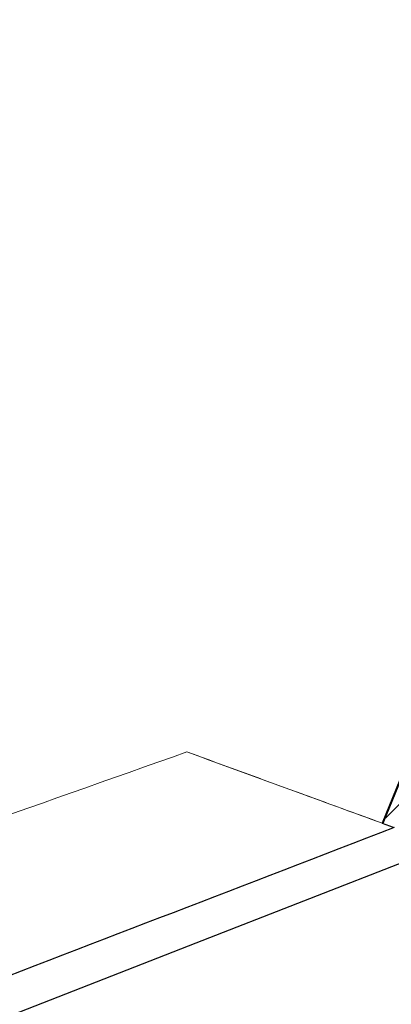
# Model space of a CAD drawing. Header units: inches. Extents: x 424 to 2043, y -237 to 445.
# Tile 34 of 256: x 626.11 to 629.26, y -129.85 to -121.51. Entities that reach past the tile are written whole.
import ezdxf

# ---------------------------------------------------------------- set-up
doc = ezdxf.new("R2010")
doc.units = ezdxf.units.IN
doc.header["$MEASUREMENT"] = 0
doc.layers.add('A-WALL', color=113, linetype='Continuous', lineweight=9)
doc.layers.add('A-WALL-PATT', color=111, linetype='Continuous', lineweight=25)

msp = doc.modelspace()

# ---------------------------------------------------------------- hatches: boundary and pattern name
at = {"layer": 'A-WALL-PATT', "lineweight": 9}
h = msp.add_hatch(dxfattribs=at)
h.set_pattern_fill('FP_3', color=256, angle=-0.04545, style=0, pattern_type=2)
h.set_pattern_definition([(359.95455, (751.64944, -115.18966), (0.000119, 0.14999995), []), (89.95455, (751.64944, -115.18966), (-0.14999995, 0.000119), [])])
h.paths.add_polyline_path([(629.1915, -128.3212), (630.0691, -126.1541), (630.0598, -126.1503), (629.1821, -128.3178)], flags=0)
h.paths.add_polyline_path([(631.9458, -121.5197), (634.3442, -115.5969), (634.3349, -115.5931), (631.9365, -121.5159)], flags=0)
h = msp.add_hatch(dxfattribs=at)
h.set_pattern_fill('FP_4', color=256, angle=-0.04545, style=0, pattern_type=2)
h.set_pattern_definition([(44.95455, (751.64944, -115.18966), (-0.10598184, 0.10615013), [])])
h.paths.add_polyline_path([(629.2667, -128.3486), (630.1432, -126.1841), (630.0691, -126.1541), (629.1915, -128.3212)], flags=0)
h.paths.add_polyline_path([(632.0199, -121.5497), (634.3883, -115.701), (634.3142, -115.671), (631.9458, -121.5197), (631.9724, -121.5304)], flags=0)

# ---------------------------------------------------------------- linework, layer by layer
at = {"layer": 'A-WALL', "lineweight": 25}
for p, q in [((630.0598, -126.1503), (629.1821, -128.3178)), ((629.1821, -128.3178), (629.2761, -128.3521))]:
    msp.add_line(p, q, dxfattribs=at)
at = {"layer": 'A-WALL'}
msp.add_line((630.0691, -126.1541), (629.1915, -128.3212), dxfattribs=at)
at = {"layer": 'A-WALL', "lineweight": 25, "flags": 128}
msp.add_lwpolyline([(621.2262, -131.8235), (622.1378, -131.4677), (623.0493, -131.1119), (623.9609, -130.7561), (624.8724, -130.4003), (625.784, -130.0445), (626.6956, -129.6886), (627.6071, -129.3328), (628.5187, -128.977), (629.4303, -128.6212)], dxfattribs=at)
at = {"layer": 'A-WALL'}
for points, knots in [([(627.5271, -127.7139), (626.2213, -128.1765), (623.283, -129.2172), (620.3447, -130.2576), (618.7123, -130.8354)], [0, 0, 0, 0, 0.444444, 1, 1, 1, 1]), ([(627.5271, -127.7139), (627.8609, -127.8357), (628.413, -128.0372), (628.9634, -128.238), (629.1821, -128.3178)], [0, 0, 0, 0, 0.0869565, 0.1444918, 0.1444918, 0.1444918, 0.1444918]), ([(629.1821, -128.3178), (628.9245, -128.2238), (628.374, -128.0229), (627.8212, -127.8212), (627.5271, -127.7139)], [0.0583299, 0.0583299, 0.0583299, 0.0583299, 0.5, 1, 1, 1, 1])]:
    msp.add_open_spline(points, degree=3, knots=knots, dxfattribs=at)
at = {"layer": 'A-WALL', "lineweight": 25}
msp.add_open_spline([(629.2842, -128.355), (628.0353, -128.8359), (625.2254, -129.9176), (622.4153, -130.9988), (620.8541, -131.5994)], degree=3, knots=[0, 0, 0, 0, 0.444444, 1, 1, 1, 1], dxfattribs=at)

doc.saveas('drawing.dxf')
